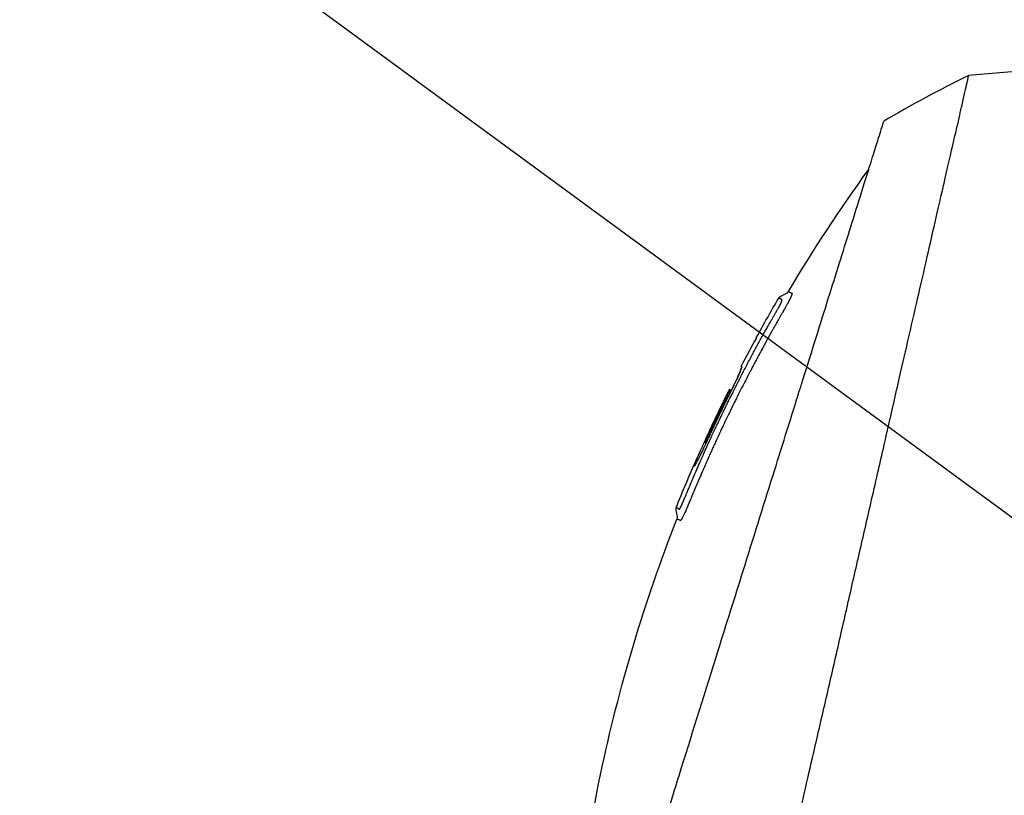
# Model space of a CAD drawing. Header units: millimetres. Extents: x 0 to 7374, y 0 to 4200.
# Tile 53 of 256: x 570 to 667, y 2037 to 2114. Entities that reach past the tile are written whole.
import ezdxf

# ---------------------------------------------------------------- set-up
doc = ezdxf.new("R2010")
doc.units = ezdxf.units.MM
doc.header["$LTSCALE"] = 0.2
doc.styles.add('Rainbow-4.0 Style', font='malgunsl.ttf')
doc.dimstyles.new('Rainbow-4.0 Style', dxfattribs={"dimtxt": 3.5, "dimasz": 2.5, "dimexe": 1, "dimexo": 1, "dimgap": 1, "dimtad": 1, "dimdsep": 46, "dimtxsty": 'Rainbow-4.0 Style', "dimcen": 0, "dimclrd": 251, "dimclre": 251, "dimclrt": 7, "dimazin": 3, "dimtp": 0.1, "dimtm": 0.1, "dimtfac": 0.61, "dimtmove": 0, "dimatfit": 3, "dimfxl": 1, "dimlwd": -1, "dimlwe": -1, "dimarcsym": 1})

# ---------------------------------------------------------------- blocks, each defined once
blk = doc.blocks.new('A$Ccc13c451')
for p, q in [((-323.433, 1175.138), (-323.434, 1175.139)), ((-324.866, 1172.237), (-324.942, 1172.313)), ((-324.941, 1172.312), (-324.866, 1172.237)), ((-326.106, 1170.029), (-326.107, 1170.03)), ((-325.926, 1169.888), (-326.032, 1169.993)), ((-328.139, 1165.274), (-328.228, 1165.363)), ((-328.423, 1164.663), (-328.583, 1164.823))]:
    blk.add_line(p, q)
for centre, radius, start, end in [((-253.845, 1100.844), 111.38, 115.85793, 120.77196), ((-185.905, 1099.928), 156.751, 151.32693, 152.49797), ((-185.909, 1099.93), 156.746, 151.32667, 152.49774)]:
    blk.add_arc(centre, radius, start, end)
blk.add_ellipse((-224.544, 1076.249), major_axis=(-98.894, 98.894), ratio=0.00011, start_param=6.27371, end_param=6.28325)
for points, knots in [([(-199.975, 1202.162), (-222.012, 1203.65), (-241.564, 1203.874), (-258.636, 1203.499), (-275.709, 1203.124), (-290.303, 1202.149), (-302.422, 1201.072)], [0, 0, 0, 0, 0.5, 0.5, 0.5, 1, 1, 1, 1]), ([(-325.935, 1098.918), (-325.853, 1099.155), (-325.776, 1099.395), (-325.61, 1099.952), (-325.52, 1100.291), (-325.045, 1102.121), (-324.63, 1104.035), (-323.689, 1108.258), (-323.189, 1110.419), (-321.674, 1117.071), (-320.602, 1121.713), (-318.885, 1129.199), (-318.271, 1131.9), (-317.448, 1135.477), (-317.251, 1136.33), (-316.647, 1138.946), (-316.237, 1140.72), (-315.407, 1144.337), (-314.987, 1146.175), (-314.465, 1148.469), (-314.361, 1148.926), (-314.051, 1150.287), (-313.85, 1151.178), (-313.24, 1153.85), (-312.826, 1155.639), (-312.316, 1157.873), (-312.212, 1158.33), (-311.888, 1159.747), (-311.664, 1160.725), (-311.222, 1162.66), (-311.005, 1163.612), (-310.712, 1164.893), (-310.633, 1165.238), (-310.495, 1165.842), (-310.433, 1166.11), (-309.968, 1168.144), (-309.576, 1169.869), (-308.513, 1174.516), (-307.854, 1177.359), (-306.58, 1182.905), (-305.978, 1185.58), (-305.195, 1188.984), (-304.964, 1189.981), (-304.654, 1191.329), (-304.562, 1191.73), (-304.141, 1193.566), (-303.839, 1194.857), (-303.395, 1196.798), (-303.23, 1197.537), (-302.871, 1199.114), (-302.696, 1199.849), (-302.474, 1200.823), (-302.431, 1201.065), (-302.422, 1201.072)], [0.000028, 0.000028, 0.000028, 0.000028, 0.094305, 0.094305, 0.214535, 0.214535, 0.967793, 0.967793, 1.69047, 1.69047, 3.128167, 3.128167, 3.949545, 3.949545, 4.206652, 4.206652, 4.738739, 4.738739, 5.291947, 5.291947, 5.430727, 5.430727, 5.707631, 5.707631, 6.282241, 6.282241, 6.427689, 6.427689, 6.766127, 6.766127, 7.099376, 7.099376, 7.223437, 7.223437, 7.319112, 7.319112, 7.934551, 7.934551, 9.024941, 9.024941, 10.236224, 10.236224, 10.77586, 10.77586, 11.0135, 11.0135, 11.919346, 11.919346, 12.597116, 12.597116, 13.609698, 13.609698, 14.62284, 14.62284, 14.62284, 14.62284]), ([(-334.275, 1121.656), (-334.065, 1122.321), (-333.858, 1122.975), (-333.427, 1124.344), (-333.28, 1124.811), (-332.619, 1126.918), (-332.197, 1128.269), (-331.452, 1130.649), (-331.158, 1131.588), (-329.675, 1136.33), (-328.449, 1140.244), (-326.388, 1146.83), (-325.565, 1149.461), (-323.749, 1155.261), (-322.766, 1158.402), (-320.95, 1164.204), (-320.109, 1166.892), (-319.19, 1169.829), (-319.078, 1170.185), (-318.525, 1171.952), (-318.095, 1173.326), (-317.259, 1175.998), (-316.853, 1177.296), (-316.073, 1179.786), (-315.7, 1180.98), (-314.634, 1184.385), (-313.996, 1186.423), (-313.031, 1189.508), (-312.666, 1190.671), (-312.111, 1192.447), (-311.899, 1193.124), (-311.437, 1194.599), (-311.222, 1195.287), (-310.996, 1196.008), (-310.936, 1196.201), (-310.853, 1196.467), (-310.829, 1196.541), (-310.829, 1196.542)], [-11.154238, -11.154238, -11.154238, -11.154238, -10.868129, -10.868129, -10.55799, -10.55799, -10.063125, -10.063125, -9.746706, -9.746706, -8.479112, -8.479112, -7.633641, -7.633641, -6.611509, -6.611509, -5.689122, -5.689122, -5.561638, -5.561638, -5.052877, -5.052877, -4.538879, -4.538879, -4.025725, -4.025725, -3.004294, -3.004294, -2.253425, -2.253425, -1.690162, -1.690162, -0.844455, -0.844455, -0.423499, -0.423499, -0.000001, -0.000001, -0.000001, -0.000001]), ([(-321.224, 1179.054), (-321.028, 1179.382), (-320.461, 1179.372), (-320.264, 1179.7), (-320.264, 1179.701), (-320.264, 1179.701)], [0.0028116, 0.0028116, 0.0028116, 0.0028116, 0.990099, 0.990099, 0.9912991, 0.9912991, 0.9912991, 0.9912991]), ([(-320.264, 1179.701), (-320.263, 1179.702), (-320.254, 1179.698), (-320.236, 1179.689), (-320.218, 1179.68), (-320.19, 1179.666), (-320.155, 1179.648), (-320.12, 1179.631), (-320.076, 1179.61), (-320.022, 1179.584), (-320.008, 1179.577), (-319.994, 1179.571), (-319.979, 1179.564), (-319.972, 1179.56), (-319.965, 1179.557), (-319.958, 1179.553), (-319.955, 1179.552), (-319.953, 1179.551), (-319.951, 1179.55), (-319.948, 1179.549), (-319.946, 1179.548), (-319.944, 1179.547), (-319.942, 1179.546), (-319.939, 1179.544), (-319.936, 1179.543), (-319.933, 1179.541), (-319.93, 1179.54), (-319.927, 1179.539), (-319.924, 1179.537), (-319.922, 1179.536), (-319.92, 1179.535), (-319.917, 1179.534), (-319.915, 1179.533), (-319.912, 1179.531), (-319.908, 1179.529), (-319.905, 1179.525), (-319.904, 1179.519), (-319.902, 1179.514), (-319.901, 1179.506), (-319.902, 1179.497), (-319.902, 1179.485), (-319.905, 1179.47), (-319.91, 1179.451), (-319.913, 1179.439), (-319.917, 1179.425), (-319.922, 1179.41), (-319.929, 1179.39), (-319.937, 1179.369), (-319.946, 1179.345), (-319.95, 1179.333), (-319.955, 1179.323), (-319.96, 1179.31), (-319.963, 1179.302), (-319.968, 1179.291), (-319.972, 1179.281), (-319.976, 1179.271), (-319.98, 1179.263), (-319.98, 1179.263)], [0, 0, 0, 0, 0.25, 0.25, 0.25, 0.5, 0.5, 0.5, 0.75, 0.75, 0.75, 0.8125, 0.8125, 0.8125, 0.84375, 0.84375, 0.84375, 0.854681, 0.854681, 0.854681, 0.864854, 0.864854, 0.864854, 0.874447, 0.874447, 0.874447, 0.884787, 0.884787, 0.884787, 0.895518, 0.895518, 0.895518, 0.90625, 0.90625, 0.90625, 0.921992, 0.921992, 0.921992, 0.9375, 0.9375, 0.9375, 0.956598, 0.956598, 0.956598, 0.96875, 0.96875, 0.96875, 0.984375, 0.984375, 0.984375, 0.991606, 0.991606, 0.991606, 0.995853, 0.995853, 0.995853, 1, 1, 1, 1]), ([(-320.264, 1179.701), (-320.264, 1179.701), (-320.264, 1179.701), (-320.264, 1179.701), (-320.264, 1179.701), (-320.264, 1179.701), (-320.264, 1179.701)], [0.998659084, 0.998659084, 0.998659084, 0.998659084, 0.998663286, 0.998663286, 0.998663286, 0.999984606, 0.999984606, 0.999984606, 0.999984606]), ([(-320.008, 1179.213), (-320.009, 1179.212), (-320.01, 1179.21), (-320.013, 1179.204), (-320.014, 1179.201), (-320.015, 1179.199), (-320.016, 1179.196), (-320.019, 1179.189), (-320.022, 1179.182), (-320.024, 1179.177), (-320.027, 1179.17), (-320.029, 1179.165), (-320.031, 1179.161), (-320.033, 1179.156), (-320.035, 1179.151), (-320.036, 1179.148), (-320.038, 1179.143), (-320.04, 1179.14), (-320.041, 1179.136), (-320.043, 1179.133), (-320.044, 1179.129), (-320.046, 1179.125), (-320.047, 1179.123), (-320.048, 1179.12), (-320.05, 1179.116), (-320.054, 1179.106), (-320.059, 1179.096), (-320.064, 1179.084), (-320.069, 1179.073), (-320.074, 1179.061), (-320.08, 1179.049), (-320.085, 1179.037), (-320.091, 1179.024), (-320.097, 1179.011), (-320.101, 1179.004), (-320.104, 1178.997), (-320.107, 1178.99), (-320.114, 1178.977), (-320.12, 1178.963), (-320.126, 1178.95), (-320.128, 1178.946), (-320.13, 1178.943), (-320.132, 1178.939), (-320.139, 1178.924), (-320.147, 1178.908), (-320.155, 1178.891), (-320.164, 1178.874), (-320.173, 1178.856), (-320.182, 1178.838), (-320.191, 1178.82), (-320.201, 1178.801), (-320.21, 1178.782), (-320.22, 1178.763), (-320.23, 1178.744), (-320.24, 1178.724), (-320.25, 1178.705), (-320.26, 1178.685), (-320.27, 1178.665), (-320.281, 1178.645), (-320.291, 1178.625), (-320.301, 1178.606), (-320.312, 1178.585), (-320.323, 1178.565), (-320.333, 1178.546), (-320.338, 1178.537), (-320.342, 1178.529), (-320.347, 1178.52), (-320.36, 1178.497), (-320.373, 1178.472), (-320.387, 1178.446), (-320.406, 1178.411), (-320.426, 1178.374), (-320.447, 1178.336), (-320.469, 1178.297), (-320.491, 1178.256), (-320.515, 1178.213), (-320.535, 1178.178), (-320.556, 1178.141), (-320.577, 1178.103), (-320.59, 1178.08), (-320.603, 1178.058), (-320.615, 1178.035), (-320.626, 1178.017), (-320.636, 1177.999), (-320.646, 1177.981), (-320.659, 1177.959), (-320.671, 1177.937), (-320.684, 1177.915), (-320.696, 1177.894), (-320.708, 1177.873), (-320.72, 1177.851), (-320.731, 1177.831), (-320.742, 1177.812), (-320.754, 1177.792), (-320.784, 1177.739), (-320.816, 1177.683), (-320.852, 1177.621), (-320.856, 1177.615), (-320.859, 1177.609), (-320.863, 1177.602), (-320.874, 1177.583), (-320.886, 1177.563), (-320.898, 1177.542), (-320.945, 1177.46), (-320.991, 1177.38), (-321.036, 1177.303), (-321.083, 1177.221), (-321.128, 1177.142), (-321.172, 1177.065), (-321.217, 1176.987), (-321.261, 1176.91), (-321.304, 1176.836), (-321.313, 1176.82), (-321.322, 1176.803), (-321.332, 1176.787), (-321.366, 1176.727), (-321.4, 1176.668), (-321.432, 1176.611), (-321.458, 1176.566), (-321.483, 1176.521), (-321.508, 1176.477), (-321.541, 1176.42), (-321.573, 1176.364), (-321.603, 1176.31), (-321.668, 1176.196), (-321.727, 1176.091), (-321.782, 1175.994), (-321.792, 1175.977), (-321.801, 1175.96), (-321.81, 1175.944), (-321.825, 1175.917), (-321.84, 1175.891), (-321.855, 1175.865), (-321.877, 1175.825), (-321.901, 1175.782), (-321.924, 1175.741), (-321.933, 1175.726), (-321.941, 1175.712), (-321.948, 1175.698), (-321.975, 1175.651), (-321.999, 1175.608), (-322.017, 1175.576), (-322.025, 1175.562), (-322.032, 1175.549), (-322.037, 1175.539), (-322.059, 1175.501), (-322.081, 1175.46), (-322.113, 1175.403), (-322.126, 1175.379), (-322.141, 1175.352), (-322.158, 1175.322), (-322.193, 1175.258), (-322.235, 1175.182), (-322.283, 1175.095), (-322.294, 1175.075), (-322.305, 1175.055), (-322.316, 1175.034), (-322.34, 1174.992), (-322.364, 1174.947), (-322.39, 1174.9), (-322.446, 1174.798), (-322.508, 1174.685), (-322.576, 1174.561), (-322.614, 1174.491), (-322.654, 1174.418), (-322.696, 1174.341), (-322.73, 1174.278), (-322.767, 1174.21), (-322.806, 1174.138), (-322.817, 1174.117), (-322.829, 1174.096), (-322.841, 1174.074), (-322.878, 1174.005), (-322.917, 1173.933), (-322.955, 1173.862), (-322.96, 1173.853), (-322.965, 1173.844), (-322.97, 1173.835), (-323.01, 1173.761), (-323.049, 1173.688), (-323.086, 1173.619), (-323.177, 1173.451), (-323.262, 1173.292), (-323.342, 1173.142), (-323.36, 1173.109), (-323.378, 1173.076), (-323.395, 1173.043), (-323.475, 1172.894), (-323.549, 1172.755), (-323.617, 1172.626), (-323.635, 1172.592), (-323.653, 1172.559), (-323.67, 1172.526), (-323.685, 1172.497), (-323.7, 1172.468), (-323.715, 1172.44), (-323.78, 1172.318), (-323.839, 1172.206), (-323.892, 1172.104), (-323.917, 1172.058), (-323.94, 1172.014), (-323.962, 1171.972), (-324.01, 1171.879), (-324.053, 1171.797), (-324.09, 1171.725), (-324.096, 1171.713), (-324.102, 1171.702), (-324.108, 1171.691)], [0.0115427, 0.0115427, 0.0115427, 0.0115427, 0.0146484, 0.0146484, 0.0146484, 0.015625, 0.015625, 0.015625, 0.0178551, 0.0178551, 0.0178551, 0.0202674, 0.0202674, 0.0202674, 0.0229148, 0.0229148, 0.0229148, 0.0259265, 0.0259265, 0.0259265, 0.0289758, 0.0289758, 0.0289758, 0.03125, 0.03125, 0.03125, 0.0377305, 0.0377305, 0.0377305, 0.0440992, 0.0440992, 0.0440992, 0.0504476, 0.0504476, 0.0504476, 0.0539243, 0.0539243, 0.0539243, 0.0605952, 0.0605952, 0.0605952, 0.0625, 0.0625, 0.0625, 0.0703125, 0.0703125, 0.0703125, 0.0783247, 0.0783247, 0.0783247, 0.0863004, 0.0863004, 0.0863004, 0.0943196, 0.0943196, 0.0943196, 0.102591, 0.102591, 0.102591, 0.1111299, 0.1111299, 0.1111299, 0.1205155, 0.1205155, 0.1205155, 0.125, 0.125, 0.125, 0.1379552, 0.1379552, 0.1379552, 0.155296, 0.155296, 0.155296, 0.1728695, 0.1728695, 0.1728695, 0.1875, 0.1875, 0.1875, 0.1961343, 0.1961343, 0.1961343, 0.203125, 0.203125, 0.203125, 0.2112932, 0.2112932, 0.2112932, 0.2189534, 0.2189534, 0.2189534, 0.2256261, 0.2256261, 0.2256261, 0.2429357, 0.2429357, 0.2429357, 0.2446802, 0.2446802, 0.2446802, 0.25, 0.25, 0.25, 0.2710616, 0.2710616, 0.2710616, 0.2931584, 0.2931584, 0.2931584, 0.315897, 0.315897, 0.315897, 0.3209944, 0.3209944, 0.3209944, 0.339782, 0.339782, 0.339782, 0.3549607, 0.3549607, 0.3549607, 0.375, 0.375, 0.375, 0.4176625, 0.4176625, 0.4176625, 0.4251751, 0.4251751, 0.4251751, 0.4375, 0.4375, 0.4375, 0.4571251, 0.4571251, 0.4571251, 0.4641527, 0.4641527, 0.4641527, 0.4875862, 0.4875862, 0.4875862, 0.4981624, 0.4981624, 0.4981624, 0.5395346, 0.5395346, 0.5395346, 0.5575362, 0.5575362, 0.5575362, 0.5974985, 0.5974985, 0.5974985, 0.6065205, 0.6065205, 0.6065205, 0.625, 0.625, 0.625, 0.6650307, 0.6650307, 0.6650307, 0.6875, 0.6875, 0.6875, 0.7059258, 0.7059258, 0.7059258, 0.7114096, 0.7114096, 0.7114096, 0.7291617, 0.7291617, 0.7291617, 0.7313753, 0.7313753, 0.7313753, 0.75, 0.75, 0.75, 0.7953084, 0.7953084, 0.7953084, 0.8054739, 0.8054739, 0.8054739, 0.8518684, 0.8518684, 0.8518684, 0.8640791, 0.8640791, 0.8640791, 0.875, 0.875, 0.875, 0.9225825, 0.9225825, 0.9225825, 0.9442487, 0.9442487, 0.9442487, 0.9923203, 0.9923203, 0.9923203, 1, 1, 1, 1]), ([(-321.224, 1179.054), (-321.225, 1179.055), (-321.225, 1179.055), (-321.225, 1179.055), (-321.225, 1179.055), (-321.225, 1179.055), (-321.225, 1179.055)], [0.000000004, 0.000000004, 0.000000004, 0.000000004, 0.001387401, 0.001387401, 0.001387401, 0.001391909, 0.001391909, 0.001391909, 0.001391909]), ([(-320.963, 1178.632), (-320.961, 1178.634), (-320.96, 1178.636), (-320.96, 1178.638), (-320.956, 1178.646), (-320.952, 1178.655), (-320.949, 1178.663), (-320.945, 1178.67), (-320.942, 1178.677), (-320.939, 1178.685), (-320.938, 1178.689), (-320.936, 1178.694), (-320.934, 1178.698), (-320.933, 1178.701), (-320.932, 1178.704), (-320.931, 1178.708), (-320.927, 1178.719), (-320.924, 1178.729), (-320.921, 1178.739), (-320.918, 1178.747), (-320.916, 1178.754), (-320.915, 1178.762), (-320.914, 1178.764), (-320.914, 1178.765), (-320.914, 1178.767), (-320.912, 1178.773), (-320.911, 1178.778), (-320.91, 1178.784), (-320.91, 1178.787), (-320.909, 1178.79), (-320.909, 1178.793), (-320.908, 1178.798), (-320.908, 1178.803), (-320.908, 1178.807), (-320.907, 1178.81), (-320.907, 1178.814), (-320.907, 1178.817), (-320.907, 1178.821), (-320.907, 1178.825), (-320.907, 1178.829), (-320.907, 1178.832), (-320.907, 1178.836), (-320.908, 1178.839), (-320.908, 1178.843), (-320.909, 1178.847), (-320.91, 1178.851), (-320.91, 1178.854), (-320.911, 1178.856), (-320.912, 1178.859), (-320.913, 1178.863), (-320.914, 1178.866), (-320.915, 1178.87), (-320.916, 1178.873), (-320.918, 1178.877), (-320.919, 1178.88), (-320.921, 1178.883), (-320.923, 1178.886), (-320.925, 1178.889), (-320.925, 1178.891), (-320.926, 1178.892), (-320.927, 1178.894), (-320.928, 1178.895), (-320.929, 1178.896), (-320.929, 1178.897), (-320.932, 1178.902), (-320.936, 1178.907), (-320.94, 1178.911), (-320.943, 1178.915), (-320.947, 1178.918), (-320.951, 1178.921), (-320.951, 1178.922), (-320.952, 1178.922), (-320.952, 1178.923), (-320.957, 1178.927), (-320.962, 1178.931), (-320.968, 1178.935), (-320.972, 1178.938), (-320.976, 1178.941), (-320.98, 1178.943), (-320.986, 1178.947), (-320.992, 1178.95), (-320.998, 1178.953), (-321.003, 1178.956), (-321.008, 1178.958), (-321.014, 1178.96), (-321.025, 1178.965), (-321.036, 1178.97), (-321.048, 1178.974), (-321.048, 1178.974), (-321.049, 1178.975), (-321.05, 1178.975), (-321.059, 1178.978), (-321.068, 1178.982), (-321.077, 1178.985), (-321.085, 1178.988), (-321.093, 1178.991), (-321.101, 1178.995), (-321.103, 1178.995), (-321.104, 1178.996), (-321.105, 1178.996), (-321.106, 1178.996), (-321.106, 1178.997), (-321.106, 1178.997), (-321.108, 1178.998), (-321.111, 1178.999), (-321.113, 1179), (-321.114, 1179), (-321.116, 1179.001), (-321.117, 1179.002), (-321.119, 1179.003), (-321.12, 1179.003), (-321.121, 1179.004), (-321.122, 1179.005), (-321.123, 1179.005), (-321.124, 1179.005), (-321.124, 1179.005), (-321.124, 1179.006), (-321.125, 1179.006), (-321.141, 1179.014), (-321.155, 1179.021), (-321.167, 1179.027), (-321.169, 1179.028), (-321.171, 1179.029), (-321.173, 1179.03), (-321.182, 1179.035), (-321.19, 1179.039), (-321.197, 1179.042), (-321.2, 1179.043), (-321.203, 1179.044), (-321.205, 1179.046), (-321.212, 1179.049), (-321.217, 1179.051), (-321.22, 1179.052), (-321.22, 1179.052), (-321.221, 1179.052), (-321.221, 1179.053), (-321.222, 1179.053), (-321.223, 1179.053), (-321.224, 1179.054)], [0.7492743, 0.7492743, 0.7492743, 0.7492743, 0.75, 0.75, 0.75, 0.7537747, 0.7537747, 0.7537747, 0.7573111, 0.7573111, 0.7573111, 0.7595812, 0.7595812, 0.7595812, 0.7612005, 0.7612005, 0.7612005, 0.7668743, 0.7668743, 0.7668743, 0.7712653, 0.7712653, 0.7712653, 0.7724086, 0.7724086, 0.7724086, 0.7758502, 0.7758502, 0.7758502, 0.7780188, 0.7780188, 0.7780188, 0.7811228, 0.7811228, 0.7811228, 0.7836291, 0.7836291, 0.7836291, 0.786446, 0.786446, 0.786446, 0.7892051, 0.7892051, 0.7892051, 0.7924515, 0.7924515, 0.7924515, 0.7948574, 0.7948574, 0.7948574, 0.7980835, 0.7980835, 0.7980835, 0.8012969, 0.8012969, 0.8012969, 0.8044379, 0.8044379, 0.8044379, 0.8060937, 0.8060937, 0.8060937, 0.8071545, 0.8071545, 0.8071545, 0.8126683, 0.8126683, 0.8126683, 0.8173379, 0.8173379, 0.8173379, 0.8178765, 0.8178765, 0.8178765, 0.8241662, 0.8241662, 0.8241662, 0.8285938, 0.8285938, 0.8285938, 0.8347411, 0.8347411, 0.8347411, 0.8398558, 0.8398558, 0.8398558, 0.8503992, 0.8503992, 0.8503992, 0.8511266, 0.8511266, 0.8511266, 0.859375, 0.859375, 0.859375, 0.8671875, 0.8671875, 0.8671875, 0.8685483, 0.8685483, 0.8685483, 0.8687888, 0.8687888, 0.8687888, 0.8710937, 0.8710937, 0.8710937, 0.872449, 0.872449, 0.872449, 0.8738319, 0.8738319, 0.8738319, 0.8749212, 0.8749212, 0.8749212, 0.8754863, 0.8754863, 0.8754863, 0.9068705, 0.9068705, 0.9068705, 0.9118194, 0.9118194, 0.9118194, 0.9375483, 0.9375483, 0.9375483, 0.9490145, 0.9490145, 0.9490145, 0.980211, 0.980211, 0.980211, 0.9866245, 0.9866245, 0.9866245, 1, 1, 1, 1]), ([(-319.98, 1179.263), (-319.986, 1179.253), (-319.99, 1179.245), (-319.995, 1179.237), (-320.002, 1179.224), (-320.007, 1179.216), (-320.008, 1179.213)], [0, 0, 0, 0, 0.0042678, 0.0042678, 0.0042678, 0.01154273, 0.01154273, 0.01154273, 0.01154273]), ([(-327.428, 1166.308), (-327.204, 1166.78), (-326.983, 1167.244), (-326.703, 1167.823), (-326.646, 1167.941), (-326.532, 1168.176), (-326.475, 1168.293), (-326.362, 1168.525), (-326.305, 1168.641), (-326.213, 1168.826), (-326.18, 1168.894), (-325.785, 1169.692), (-325.428, 1170.401), (-324.997, 1171.24), (-324.92, 1171.39), (-324.746, 1171.727), (-324.649, 1171.912), (-324.458, 1172.279), (-324.363, 1172.46), (-324.173, 1172.819), (-324.079, 1172.997), (-323.89, 1173.351), (-323.796, 1173.526), (-323.66, 1173.78), (-323.618, 1173.858), (-323.485, 1174.104), (-323.396, 1174.269), (-323.218, 1174.595), (-323.13, 1174.756), (-322.954, 1175.076), (-322.867, 1175.234), (-322.693, 1175.548), (-322.607, 1175.703), (-322.449, 1175.985), (-322.378, 1176.112), (-322.211, 1176.409), (-322.111, 1176.586), (-321.978, 1176.821), (-321.95, 1176.871), (-321.873, 1177.006), (-321.824, 1177.092), (-321.752, 1177.219), (-321.731, 1177.255), (-321.691, 1177.325), (-321.671, 1177.36), (-321.628, 1177.436), (-321.604, 1177.476), (-321.514, 1177.633), (-321.455, 1177.736), (-321.348, 1177.924), (-321.299, 1178.01), (-321.21, 1178.17), (-321.169, 1178.242), (-321.098, 1178.373), (-321.067, 1178.43), (-321.026, 1178.507), (-321.011, 1178.536), (-320.984, 1178.588), (-320.972, 1178.612), (-320.964, 1178.629), (-320.963, 1178.63), (-320.963, 1178.632)], [0.4352923, 0.4352923, 0.4352923, 0.4352923, 0.46875, 0.46875, 0.4776332, 0.4776332, 0.4865017, 0.4865017, 0.4951357, 0.4951357, 0.5, 0.5, 0.5512774, 0.5512774, 0.5625, 0.5625, 0.5767206, 0.5767206, 0.590921, 0.590921, 0.6050345, 0.6050345, 0.6189117, 0.6189117, 0.625, 0.625, 0.638149, 0.638149, 0.6512936, 0.6512936, 0.6643597, 0.6643597, 0.6771764, 0.6771764, 0.6875, 0.6875, 0.7011869, 0.7011869, 0.7048375, 0.7048375, 0.7109375, 0.7109375, 0.7136781, 0.7136781, 0.7162397, 0.7162397, 0.71875, 0.71875, 0.7246094, 0.7246094, 0.7303949, 0.7303949, 0.7362912, 0.7362912, 0.7421875, 0.7421875, 0.7453934, 0.7453934, 0.7488286, 0.7488286, 0.7492743, 0.7492743, 0.7492743, 0.7492743]), ([(-326.107, 1170.03), (-326.145, 1169.954), (-326.182, 1169.879), (-326.257, 1169.729), (-326.295, 1169.653), (-326.407, 1169.427), (-326.481, 1169.276), (-326.704, 1168.823), (-326.852, 1168.521), (-327.292, 1167.612), (-327.581, 1167.004), (-328.107, 1165.882), (-328.284, 1165.497), (-328.515, 1164.994), (-328.68, 1164.632), (-328.997, 1163.933), (-329.143, 1163.607), (-329.377, 1163.082), (-329.475, 1162.859), (-329.641, 1162.466), (-329.627, 1162.482), (-329.612, 1162.475), (-329.602, 1162.47), (-329.575, 1162.457), (-329.564, 1162.446), (-329.536, 1162.456), (-329.484, 1162.535), (-329.311, 1162.848), (-329.193, 1163.078), (-328.936, 1163.591), (-328.783, 1163.904), (-328.359, 1164.793), (-328.151, 1165.249), (-327.451, 1166.757), (-326.979, 1167.745), (-326.285, 1169.16), (-326.166, 1169.399), (-325.88, 1169.98), (-325.733, 1170.284), (-325.46, 1170.858), (-325.336, 1171.124), (-325.113, 1171.615), (-325.02, 1171.829), (-324.893, 1172.142), (-324.861, 1172.237), (-324.863, 1172.287), (-324.881, 1172.283), (-324.907, 1172.296), (-324.916, 1172.3), (-324.928, 1172.306), (-324.931, 1172.308), (-324.936, 1172.31), (-324.937, 1172.31), (-324.94, 1172.311), (-324.941, 1172.312), (-324.941, 1172.312)], [-2.617456, -2.617456, -2.617456, -2.617456, -2.615773, -2.615773, -2.614089, -2.614089, -2.610722, -2.610722, -2.603989, -2.603989, -2.590521, -2.590521, -2.579179, -2.579179, -2.548527, -2.548527, -2.516135, -2.516135, -2.486469, -2.486469, -2.44117, -2.44117, -2.394766, -2.394766, -2.341296, -2.341296, -2.235435, -2.235435, -2.119404, -2.119404, -1.993858, -1.993858, -1.795734, -1.795734, -1.414479, -1.414479, -1.246443, -1.246443, -1.053651, -1.053651, -0.857851, -0.857851, -0.639459, -0.639459, -0.418498, -0.418498, -0.260577, -0.260577, -0.130756, -0.130756, -0.06596, -0.06596, -0.033583, -0.033583, -0.000001, -0.000001, -0.000001, -0.000001]), ([(-324.869, 1172.24), (-324.878, 1172.203), (-324.901, 1172.131), (-325.013, 1171.857), (-325.102, 1171.65), (-325.331, 1171.147), (-325.452, 1170.887), (-325.684, 1170.401), (-325.79, 1170.178), (-325.93, 1169.892)], [-2.92217, -2.92217, -2.92217, -2.92217, -2.171582, -2.171582, -1.479632, -1.479632, -1.065047, -1.065047, -0.888409, -0.888409, -0.888409, -0.888409]), ([(-324.108, 1171.691), (-324.201, 1171.513), (-324.294, 1171.333), (-324.386, 1171.154), (-324.655, 1170.633), (-324.923, 1170.107), (-325.188, 1169.579), (-325.332, 1169.293), (-325.475, 1169.006), (-325.617, 1168.719), (-325.663, 1168.625), (-325.709, 1168.532), (-325.755, 1168.438), (-325.912, 1168.12), (-326.068, 1167.801), (-326.223, 1167.48), (-326.267, 1167.387), (-326.312, 1167.295), (-326.357, 1167.202), (-326.479, 1166.948), (-326.601, 1166.693), (-326.722, 1166.437), (-326.783, 1166.309), (-326.844, 1166.18), (-326.904, 1166.052), (-326.925, 1166.008), (-326.948, 1165.959), (-326.971, 1165.91), (-326.976, 1165.899), (-326.981, 1165.889), (-326.986, 1165.878), (-327.01, 1165.827), (-327.033, 1165.777), (-327.053, 1165.735), (-327.056, 1165.729), (-327.058, 1165.723), (-327.061, 1165.718), (-327.07, 1165.698), (-327.078, 1165.68), (-327.085, 1165.666), (-327.127, 1165.578), (-327.174, 1165.476), (-327.228, 1165.36), (-327.236, 1165.342), (-327.244, 1165.324), (-327.253, 1165.306), (-327.292, 1165.222), (-327.334, 1165.132), (-327.378, 1165.034), (-327.438, 1164.905), (-327.503, 1164.765), (-327.573, 1164.612), (-327.598, 1164.557), (-327.619, 1164.511), (-327.638, 1164.469), (-327.642, 1164.461), (-327.646, 1164.452), (-327.649, 1164.444), (-327.67, 1164.399), (-327.688, 1164.359), (-327.707, 1164.317), (-327.711, 1164.309), (-327.715, 1164.301), (-327.718, 1164.293), (-327.722, 1164.284), (-327.726, 1164.276), (-327.73, 1164.267), (-327.78, 1164.157), (-327.832, 1164.042), (-327.887, 1163.922), (-327.941, 1163.802), (-327.997, 1163.677), (-328.055, 1163.547), (-328.09, 1163.471), (-328.126, 1163.388), (-328.164, 1163.303), (-328.17, 1163.29), (-328.177, 1163.276), (-328.183, 1163.262), (-328.213, 1163.195), (-328.243, 1163.127), (-328.273, 1163.059), (-328.287, 1163.027), (-328.301, 1162.995), (-328.316, 1162.963), (-328.354, 1162.876), (-328.391, 1162.792), (-328.425, 1162.715), (-328.428, 1162.709), (-328.43, 1162.704), (-328.433, 1162.698), (-328.457, 1162.644), (-328.48, 1162.59), (-328.504, 1162.536)], [0, 0, 0, 0, 0.0228445, 0.0228445, 0.0228445, 0.0891828, 0.0891828, 0.0891828, 0.125, 0.125, 0.125, 0.1366406, 0.1366406, 0.1366406, 0.1761244, 0.1761244, 0.1761244, 0.1875, 0.1875, 0.1875, 0.21875, 0.21875, 0.21875, 0.234375, 0.234375, 0.234375, 0.2396808, 0.2396808, 0.2396808, 0.2408376, 0.2408376, 0.2408376, 0.2464149, 0.2464149, 0.2464149, 0.2472084, 0.2472084, 0.2472084, 0.25, 0.25, 0.25, 0.2668825, 0.2668825, 0.2668825, 0.2694401, 0.2694401, 0.2694401, 0.28125, 0.28125, 0.28125, 0.296875, 0.296875, 0.296875, 0.3025201, 0.3025201, 0.3025201, 0.3036838, 0.3036838, 0.3036838, 0.3100321, 0.3100321, 0.3100321, 0.3112389, 0.3112389, 0.3112389, 0.3125, 0.3125, 0.3125, 0.3281719, 0.3281719, 0.3281719, 0.34375, 0.34375, 0.34375, 0.3528631, 0.3528631, 0.3528631, 0.3543505, 0.3543505, 0.3543505, 0.3614964, 0.3614964, 0.3614964, 0.3649321, 0.3649321, 0.3649321, 0.374304, 0.374304, 0.374304, 0.375, 0.375, 0.375, 0.3816325, 0.3816325, 0.3816325, 0.3816325]), ([(-326.106, 1170.029), (-326.148, 1169.945), (-326.19, 1169.861), (-326.274, 1169.693), (-326.315, 1169.609), (-326.44, 1169.357), (-326.523, 1169.189), (-326.771, 1168.685), (-326.935, 1168.348), (-327.423, 1167.337), (-327.743, 1166.661), (-328.172, 1165.738), (-328.295, 1165.471), (-328.406, 1165.229), (-328.439, 1165.157), (-328.496, 1165.028), (-328.521, 1164.973), (-328.559, 1164.886), (-328.572, 1164.855), (-328.586, 1164.82), (-328.583, 1164.823), (-328.573, 1164.818), (-328.56, 1164.812), (-328.53, 1164.797), (-328.523, 1164.783), (-328.507, 1164.798), (-328.494, 1164.819), (-328.457, 1164.888), (-328.433, 1164.934), (-328.38, 1165.042), (-328.352, 1165.099), (-328.276, 1165.258), (-328.239, 1165.339), (-328.228, 1165.363)], [-0.08026787, -0.08026787, -0.08026787, -0.08026787, -0.07887451, -0.07887451, -0.07748115, -0.07748115, -0.07469489, -0.07469489, -0.06912609, -0.06912609, -0.05801942, -0.05801942, -0.05400322, -0.05400322, -0.05216987, -0.05216987, -0.0503702, -0.0503702, -0.04853397, -0.04853397, -0.04657526, -0.04657526, -0.03394054, -0.03394054, -0.02433764, -0.02433764, -0.01848741, -0.01848741, -0.01280095, -0.01280095, -0.00780127, -0.00780127, -0.000001, -0.000001, -0.000001, -0.000001]), ([(-328.228, 1165.363), (-328.19, 1165.446), (-328.152, 1165.53), (-328.113, 1165.613), (-328.075, 1165.696), (-328.036, 1165.779), (-327.998, 1165.862), (-327.921, 1166.028), (-327.843, 1166.195), (-327.765, 1166.361), (-327.61, 1166.692), (-327.454, 1167.023), (-327.296, 1167.354), (-327.054, 1167.861), (-326.809, 1168.368), (-326.561, 1168.873), (-326.487, 1169.023), (-326.414, 1169.173), (-326.34, 1169.322), (-326.326, 1169.349), (-326.314, 1169.374), (-326.302, 1169.398), (-326.296, 1169.41), (-326.29, 1169.422), (-326.285, 1169.433), (-326.279, 1169.445), (-326.273, 1169.457), (-326.267, 1169.469), (-326.262, 1169.48), (-326.256, 1169.492), (-326.25, 1169.504), (-326.245, 1169.515), (-326.239, 1169.527), (-326.233, 1169.539), (-326.23, 1169.546), (-326.227, 1169.552), (-326.223, 1169.559), (-326.206, 1169.596), (-326.189, 1169.631), (-326.173, 1169.664), (-326.158, 1169.696), (-326.143, 1169.727), (-326.13, 1169.755), (-326.109, 1169.801), (-326.091, 1169.841), (-326.076, 1169.875), (-326.07, 1169.887), (-326.065, 1169.899), (-326.061, 1169.909), (-326.054, 1169.926), (-326.048, 1169.941), (-326.043, 1169.953), (-326.039, 1169.965), (-326.035, 1169.975), (-326.033, 1169.981), (-326.033, 1169.983), (-326.032, 1169.985), (-326.032, 1169.987), (-326.032, 1169.988), (-326.031, 1169.989), (-326.031, 1169.99), (-326.031, 1169.991), (-326.031, 1169.992), (-326.031, 1169.992), (-326.031, 1169.993), (-326.031, 1169.993), (-326.032, 1169.993), (-326.033, 1169.994), (-326.034, 1169.995), (-326.036, 1169.995), (-326.036, 1169.996), (-326.037, 1169.996), (-326.037, 1169.996), (-326.052, 1170.003), (-326.064, 1170.009), (-326.074, 1170.014), (-326.077, 1170.015), (-326.079, 1170.016), (-326.081, 1170.017), (-326.087, 1170.02), (-326.092, 1170.022), (-326.096, 1170.024), (-326.098, 1170.025), (-326.1, 1170.026), (-326.102, 1170.027), (-326.103, 1170.027), (-326.103, 1170.028), (-326.104, 1170.028), (-326.105, 1170.028), (-326.106, 1170.029), (-326.106, 1170.029)], [-1.39255, -1.39255, -1.39255, -1.39255, -1.342049, -1.342049, -1.342049, -1.291516, -1.291516, -1.291516, -1.190475, -1.190475, -1.190475, -0.98859, -0.98859, -0.98859, -0.678401, -0.678401, -0.678401, -0.586391, -0.586391, -0.586391, -0.569717, -0.569717, -0.569717, -0.561083, -0.561083, -0.561083, -0.552282, -0.552282, -0.552282, -0.543519, -0.543519, -0.543519, -0.534995, -0.534995, -0.534995, -0.530264, -0.530264, -0.530264, -0.50504, -0.50504, -0.50504, -0.481288, -0.481288, -0.481288, -0.443386, -0.443386, -0.443386, -0.429659, -0.429659, -0.429659, -0.40771, -0.40771, -0.40771, -0.384707, -0.384707, -0.384707, -0.378068, -0.378068, -0.378068, -0.372282, -0.372282, -0.372282, -0.36654, -0.36654, -0.36654, -0.361061, -0.361061, -0.361061, -0.342862, -0.342862, -0.342862, -0.337131, -0.337131, -0.337131, -0.201309, -0.201309, -0.201309, -0.169409, -0.169409, -0.169409, -0.085191, -0.085191, -0.085191, -0.043036, -0.043036, -0.043036, -0.021951, -0.021951, -0.021951, -0.000001, -0.000001, -0.000001, -0.000001]), ([(-331.052, 1158.187), (-331.051, 1158.186), (-331.05, 1158.185), (-331.049, 1158.185), (-331.047, 1158.185), (-331.046, 1158.185), (-331.044, 1158.185), (-331.043, 1158.185), (-331.043, 1158.186), (-331.042, 1158.186), (-331.041, 1158.187), (-331.04, 1158.187), (-331.038, 1158.188), (-331.037, 1158.189), (-331.036, 1158.19), (-331.035, 1158.19), (-331.034, 1158.191), (-331.033, 1158.193), (-331.031, 1158.194), (-331.03, 1158.195), (-331.028, 1158.197), (-331.026, 1158.199), (-331.022, 1158.203), (-331.017, 1158.208), (-331.012, 1158.215), (-331.006, 1158.223), (-330.999, 1158.233), (-330.991, 1158.245), (-330.985, 1158.255), (-330.979, 1158.267), (-330.972, 1158.279), (-330.969, 1158.284), (-330.966, 1158.29), (-330.962, 1158.296), (-330.96, 1158.3), (-330.958, 1158.304), (-330.956, 1158.307), (-330.952, 1158.314), (-330.948, 1158.322), (-330.944, 1158.33), (-330.941, 1158.336), (-330.938, 1158.342), (-330.935, 1158.349), (-330.93, 1158.357), (-330.926, 1158.366), (-330.922, 1158.374), (-330.919, 1158.379), (-330.917, 1158.384), (-330.915, 1158.388), (-330.91, 1158.397), (-330.906, 1158.406), (-330.902, 1158.415), (-330.9, 1158.418), (-330.898, 1158.422), (-330.896, 1158.425), (-330.894, 1158.431), (-330.891, 1158.436), (-330.889, 1158.441), (-330.887, 1158.445), (-330.884, 1158.45), (-330.882, 1158.454), (-330.876, 1158.468), (-330.868, 1158.484), (-330.86, 1158.502), (-330.852, 1158.519), (-330.844, 1158.538), (-330.835, 1158.559), (-330.827, 1158.578), (-330.817, 1158.599), (-330.808, 1158.622), (-330.806, 1158.626), (-330.804, 1158.631), (-330.802, 1158.635), (-330.793, 1158.655), (-330.785, 1158.676), (-330.775, 1158.699), (-330.766, 1158.72), (-330.756, 1158.743), (-330.747, 1158.766), (-330.737, 1158.789), (-330.727, 1158.813), (-330.716, 1158.839), (-330.705, 1158.864), (-330.694, 1158.89), (-330.683, 1158.917), (-330.672, 1158.941), (-330.662, 1158.966), (-330.651, 1158.992), (-330.649, 1158.995), (-330.647, 1158.999), (-330.646, 1159.003), (-330.635, 1159.028), (-330.624, 1159.054), (-330.612, 1159.081), (-330.609, 1159.089), (-330.605, 1159.097), (-330.602, 1159.105), (-330.592, 1159.129), (-330.581, 1159.154), (-330.57, 1159.179), (-330.558, 1159.207), (-330.546, 1159.235), (-330.533, 1159.265), (-330.529, 1159.276), (-330.524, 1159.287), (-330.519, 1159.298), (-330.499, 1159.346), (-330.478, 1159.395), (-330.457, 1159.446), (-330.435, 1159.498), (-330.413, 1159.551), (-330.389, 1159.606), (-330.372, 1159.648), (-330.354, 1159.691), (-330.335, 1159.736), (-330.321, 1159.771), (-330.306, 1159.806), (-330.292, 1159.84), (-330.253, 1159.932), (-330.216, 1160.02), (-330.181, 1160.104), (-330.178, 1160.11), (-330.176, 1160.116), (-330.173, 1160.122), (-330.143, 1160.194), (-330.114, 1160.263), (-330.086, 1160.329), (-330.064, 1160.382), (-330.043, 1160.433), (-330.022, 1160.482), (-329.973, 1160.599), (-329.927, 1160.708), (-329.884, 1160.81), (-329.838, 1160.919), (-329.795, 1161.021), (-329.753, 1161.118), (-329.734, 1161.163), (-329.716, 1161.206), (-329.697, 1161.249), (-329.579, 1161.526), (-329.458, 1161.807), (-329.334, 1162.093), (-329.302, 1162.167), (-329.269, 1162.242), (-329.237, 1162.316), (-329.234, 1162.323), (-329.231, 1162.33), (-329.228, 1162.337), (-329.213, 1162.37), (-329.199, 1162.403), (-329.185, 1162.435), (-329.136, 1162.548), (-329.087, 1162.658), (-329.039, 1162.769), (-328.991, 1162.878), (-328.943, 1162.987), (-328.893, 1163.099), (-328.874, 1163.142), (-328.854, 1163.186), (-328.835, 1163.23), (-328.822, 1163.258), (-328.81, 1163.285), (-328.798, 1163.313), (-328.761, 1163.396), (-328.723, 1163.48), (-328.684, 1163.568), (-328.668, 1163.605), (-328.651, 1163.642), (-328.634, 1163.68), (-328.436, 1164.123), (-328.237, 1164.561), (-328.039, 1164.993), (-327.957, 1165.172), (-327.874, 1165.35), (-327.792, 1165.528), (-327.671, 1165.79), (-327.549, 1166.05), (-327.428, 1166.308)], [0.2256711, 0.2256711, 0.2256711, 0.2256711, 0.2276557, 0.2276557, 0.2276557, 0.2296731, 0.2296731, 0.2296731, 0.2302571, 0.2302571, 0.2302571, 0.2316414, 0.2316414, 0.2316414, 0.232316, 0.232316, 0.232316, 0.2333695, 0.2333695, 0.2333695, 0.234375, 0.234375, 0.234375, 0.2368508, 0.2368508, 0.2368508, 0.2396811, 0.2396811, 0.2396811, 0.2419785, 0.2419785, 0.2419785, 0.2429694, 0.2429694, 0.2429694, 0.243523, 0.243523, 0.243523, 0.2445257, 0.2445257, 0.2445257, 0.245315, 0.245315, 0.245315, 0.2463483, 0.2463483, 0.2463483, 0.2469118, 0.2469118, 0.2469118, 0.2480301, 0.2480301, 0.2480301, 0.2485086, 0.2485086, 0.2485086, 0.2492543, 0.2492543, 0.2492543, 0.25, 0.25, 0.25, 0.252603, 0.252603, 0.252603, 0.2551191, 0.2551191, 0.2551191, 0.2575109, 0.2575109, 0.2575109, 0.2579785, 0.2579785, 0.2579785, 0.2600365, 0.2600365, 0.2600365, 0.2620323, 0.2620323, 0.2620323, 0.2639897, 0.2639897, 0.2639897, 0.265947, 0.265947, 0.265947, 0.2676861, 0.2676861, 0.2676861, 0.2679435, 0.2679435, 0.2679435, 0.269646, 0.269646, 0.269646, 0.2701416, 0.2701416, 0.2701416, 0.2716469, 0.2716469, 0.2716469, 0.2733118, 0.2733118, 0.2733118, 0.2739328, 0.2739328, 0.2739328, 0.2765732, 0.2765732, 0.2765732, 0.2792302, 0.2792302, 0.2792302, 0.28125, 0.28125, 0.28125, 0.2828655, 0.2828655, 0.2828655, 0.287258, 0.287258, 0.287258, 0.2875648, 0.2875648, 0.2875648, 0.2913589, 0.2913589, 0.2913589, 0.2943553, 0.2943553, 0.2943553, 0.3014558, 0.3014558, 0.3014558, 0.3090197, 0.3090197, 0.3090197, 0.3125, 0.3125, 0.3125, 0.3348887, 0.3348887, 0.3348887, 0.3406774, 0.3406774, 0.3406774, 0.3412201, 0.3412201, 0.3412201, 0.34375, 0.34375, 0.34375, 0.3524471, 0.3524471, 0.3524471, 0.3610261, 0.3610261, 0.3610261, 0.3643484, 0.3643484, 0.3643484, 0.3664048, 0.3664048, 0.3664048, 0.3724746, 0.3724746, 0.3724746, 0.375, 0.375, 0.375, 0.4046963, 0.4046963, 0.4046963, 0.4170338, 0.4170338, 0.4170338, 0.4352923, 0.4352923, 0.4352923, 0.4352923]), ([(-328.504, 1162.536), (-328.592, 1162.336), (-328.735, 1162.009), (-328.905, 1161.618), (-329.001, 1161.395), (-329.042, 1161.3), (-329.07, 1161.236), (-329.095, 1161.178), (-329.105, 1161.154), (-329.136, 1161.081), (-329.217, 1160.893), (-329.25, 1160.816), (-329.326, 1160.637), (-329.387, 1160.494), (-329.547, 1160.116), (-329.666, 1159.835), (-329.788, 1159.543), (-329.834, 1159.433), (-329.948, 1159.156), (-329.98, 1159.077), (-330.035, 1158.943), (-330.041, 1158.928), (-330.205, 1158.531), (-330.309, 1158.284), (-330.533, 1157.787), (-330.633, 1157.579), (-330.764, 1157.325), (-330.802, 1157.255), (-330.867, 1157.147), (-330.899, 1157.101), (-330.93, 1157.065), (-330.943, 1157.059), (-330.959, 1157.069), (-330.966, 1157.076), (-330.973, 1157.081), (-330.976, 1157.083), (-330.991, 1157.083), (-330.996, 1157.08), (-331.014, 1157.088), (-331.021, 1157.092), (-331.031, 1157.097), (-331.031, 1157.097), (-331.054, 1157.104), (-331.071, 1157.111), (-331.1, 1157.124), (-331.114, 1157.133), (-331.133, 1157.146), (-331.144, 1157.151), (-331.162, 1157.158), (-331.171, 1157.162), (-331.181, 1157.165), (-331.187, 1157.166), (-331.189, 1157.167), (-331.212, 1157.172), (-331.223, 1157.176), (-331.235, 1157.18), (-331.238, 1157.182), (-331.241, 1157.183), (-331.242, 1157.184), (-331.244, 1157.185), (-331.244, 1157.185), (-331.247, 1157.188), (-331.25, 1157.189), (-331.255, 1157.191), (-331.256, 1157.192), (-331.259, 1157.193), (-331.26, 1157.193), (-331.267, 1157.196), (-331.27, 1157.197), (-331.273, 1157.198), (-331.274, 1157.198), (-331.275, 1157.199), (-331.275, 1157.199), (-331.275, 1157.199), (-331.275, 1157.199), (-331.278, 1157.201), (-331.282, 1157.2), (-331.281, 1157.21), (-331.277, 1157.221), (-331.276, 1157.226), (-331.28, 1157.217), (-331.289, 1157.195)], [0.3816325, 0.3816325, 0.3816325, 0.3816325, 0.40625, 0.421875, 0.4296875, 0.4335938, 0.4335938, 0.4375, 0.4375, 0.453125, 0.453125, 0.4609375, 0.4609375, 0.46875, 0.46875, 0.5, 0.5, 0.515625, 0.515625, 0.5234375, 0.5234375, 0.53125, 0.53125, 0.5625, 0.5625, 0.59375, 0.59375, 0.609375, 0.609375, 0.625, 0.625, 0.640625, 0.640625, 0.6484375, 0.6484375, 0.65625, 0.65625, 0.671875, 0.671875, 0.6796875, 0.6796875, 0.6875, 0.6875, 0.71875, 0.71875, 0.75, 0.75, 0.78125, 0.78125, 0.796875, 0.8046875, 0.8046875, 0.8125, 0.8125, 0.84375, 0.84375, 0.859375, 0.859375, 0.8671875, 0.8671875, 0.875, 0.875, 0.890625, 0.890625, 0.8984375, 0.8984375, 0.90625, 0.90625, 0.921875, 0.921875, 0.9296875, 0.9296875, 0.9335938, 0.9335938, 0.9375, 0.9375, 0.96875, 0.96875, 0.984375, 0.984375, 1, 1, 1, 1]), ([(-331.371, 1158.345), (-331.371, 1158.345), (-331.368, 1158.344), (-331.363, 1158.342), (-331.361, 1158.341), (-331.358, 1158.34), (-331.354, 1158.339), (-331.348, 1158.337), (-331.34, 1158.335), (-331.331, 1158.331), (-331.325, 1158.329), (-331.318, 1158.326), (-331.311, 1158.323), (-331.303, 1158.32), (-331.294, 1158.317), (-331.285, 1158.313), (-331.276, 1158.309), (-331.267, 1158.305), (-331.257, 1158.301), (-331.241, 1158.294), (-331.224, 1158.286), (-331.206, 1158.277), (-331.199, 1158.273), (-331.191, 1158.269), (-331.184, 1158.265), (-331.183, 1158.265), (-331.183, 1158.265), (-331.182, 1158.265), (-331.172, 1158.259), (-331.162, 1158.254), (-331.152, 1158.248), (-331.149, 1158.247), (-331.146, 1158.245), (-331.143, 1158.243), (-331.136, 1158.239), (-331.129, 1158.236), (-331.122, 1158.232), (-331.121, 1158.231), (-331.119, 1158.23), (-331.117, 1158.228), (-331.115, 1158.227), (-331.113, 1158.226), (-331.111, 1158.225), (-331.107, 1158.222), (-331.102, 1158.219), (-331.097, 1158.216), (-331.097, 1158.216), (-331.096, 1158.215), (-331.095, 1158.215), (-331.093, 1158.214), (-331.091, 1158.212), (-331.088, 1158.211), (-331.088, 1158.21), (-331.087, 1158.209), (-331.086, 1158.209), (-331.083, 1158.208), (-331.081, 1158.206), (-331.078, 1158.205), (-331.077, 1158.204), (-331.076, 1158.203), (-331.075, 1158.203), (-331.073, 1158.201), (-331.071, 1158.2), (-331.069, 1158.199), (-331.069, 1158.199), (-331.068, 1158.199), (-331.068, 1158.199), (-331.068, 1158.199), (-331.067, 1158.198), (-331.066, 1158.198), (-331.065, 1158.197), (-331.064, 1158.196), (-331.063, 1158.195), (-331.061, 1158.194), (-331.06, 1158.193), (-331.059, 1158.192), (-331.058, 1158.192), (-331.058, 1158.191), (-331.058, 1158.191), (-331.056, 1158.189), (-331.054, 1158.188), (-331.052, 1158.187)], [0, 0, 0, 0, 0.0293168, 0.0293168, 0.0293168, 0.0439541, 0.0439541, 0.0439541, 0.0698135, 0.0698135, 0.0698135, 0.087676, 0.087676, 0.087676, 0.1068468, 0.1068468, 0.1068468, 0.125, 0.125, 0.125, 0.1543063, 0.1543063, 0.1543063, 0.1664997, 0.1664997, 0.1664997, 0.1673137, 0.1673137, 0.1673137, 0.1828716, 0.1828716, 0.1828716, 0.1875, 0.1875, 0.1875, 0.1975548, 0.1975548, 0.1975548, 0.2000451, 0.2000451, 0.2000451, 0.203125, 0.203125, 0.203125, 0.2098104, 0.2098104, 0.2098104, 0.2109375, 0.2109375, 0.2109375, 0.2133188, 0.2133188, 0.2133188, 0.2141024, 0.2141024, 0.2141024, 0.2160163, 0.2160163, 0.2160163, 0.2169202, 0.2169202, 0.2169202, 0.2185406, 0.2185406, 0.2185406, 0.21875, 0.21875, 0.21875, 0.2193828, 0.2193828, 0.2193828, 0.2207211, 0.2207211, 0.2207211, 0.222344, 0.222344, 0.222344, 0.2229245, 0.2229245, 0.2229245, 0.2256711, 0.2256711, 0.2256711, 0.2256711]), ([(-342.125, 1096.551), (-342.381, 1108.394), (-341.274, 1120.343), (-337.047, 1140.539), (-334.51, 1149.018), (-331.289, 1157.195)], [0, 0, 0, 0, 3.553813, 3.553813, 6.19026, 6.19026, 6.19026, 6.19026]), ([(-331.289, 1157.195), (-331.289, 1157.195), (-331.289, 1157.195), (-331.289, 1157.195), (-331.289, 1157.195), (-331.289, 1157.195), (-331.289, 1157.195)], [0, 0, 0, 0, 0.004326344, 0.004326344, 0.004326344, 0.004341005, 0.004341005, 0.004341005, 0.004341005])]:
    blk.add_open_spline(points, degree=3, knots=knots)
for points in [[(-320.264, 1179.701), (-317.806, 1183.841), (-315.153, 1187.872), (-312.323, 1191.767)], [(-323.438, 1175.143), (-322.719, 1176.457), (-321.981, 1177.761), (-321.225, 1179.055)], [(-326.05, 1170.002), (-326.081, 1170.017), (-326.099, 1170.026), (-326.107, 1170.03)], [(-331.37, 1158.344), (-330.728, 1159.943), (-330.059, 1161.531), (-329.365, 1163.108)], [(-331.371, 1158.345), (-331.514, 1157.989), (-331.148, 1157.553), (-331.289, 1157.195)]]:
    blk.add_open_spline(points, degree=3)

msp = doc.modelspace()

# ---------------------------------------------------------------- block references
msp.add_blockref('A$Ccc13c451', (966.227, 907.397))

# ---------------------------------------------------------------- leaders
at = {"annotation_type": 0, "has_hookline": 1, "hookline_direction": 1}
msp.add_leader([(712.377, 2032.266), (561.837, 2142.656), (536.837, 2142.656)], dimstyle='Rainbow-4.0 Style', override={"dimscale": 10}, dxfattribs=at)

doc.saveas('drawing.dxf')
